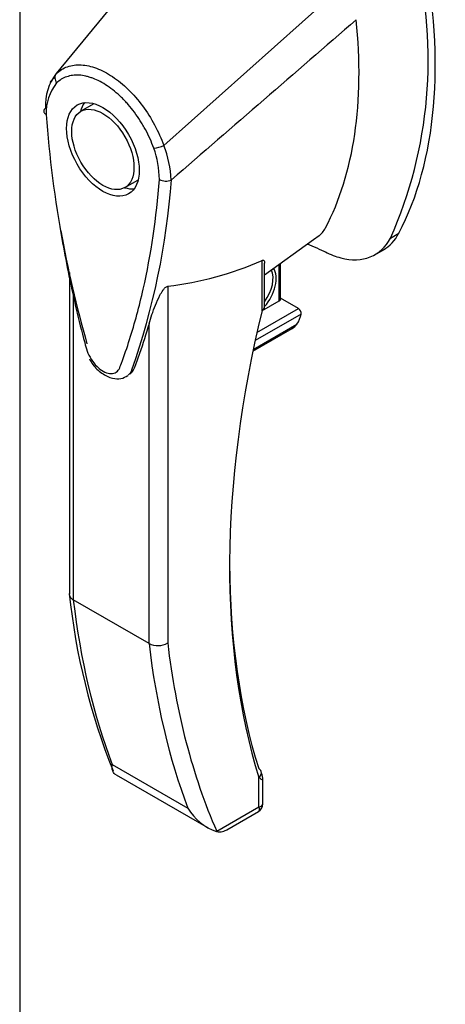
# Model space of a CAD drawing. Header units: inches. Extents: x 2 to 538, y -2 to 358.
# Tile 77 of 117: x 460.98 to 463.88, y 291.67 to 298.38. Entities that reach past the tile are written whole.
import ezdxf

# ---------------------------------------------------------------- set-up
doc = ezdxf.new("R2010")
doc.units = ezdxf.units.IN
doc.header["$MEASUREMENT"] = 0
for name, color, linetype in [('COM71141-3', 7, 'Continuous'), ('Default', 7, 'Continuous'), ('HAN13068', 7, 'Continuous')]:
    doc.layers.add(name, color=color, linetype=linetype)

# ---------------------------------------------------------------- blocks, each defined once
blk = doc.blocks.new('SE6')
at = {"layer": 'COM71141-3', "color": 7, "linetype": 'Continuous'}
blk.add_line((460.9823, 330.1069), (460.9823, 269.0011), dxfattribs=at)
at = {"layer": 'HAN13068', "color": 7, "linetype": 'Continuous'}
for p, q in [((462.2372, 299.24), (461.2313, 298.0166)), ((463.2374, 298.6625), (461.965, 297.5266)), ((461.217, 297.9933), (461.1875, 297.9565)), ((461.4877, 297.8106), (461.3994, 297.7595)), ((461.6994, 297.2399), (461.7877, 297.291)), ((462.0156, 297.2915), (462.0171, 297.2925)), ((462.9865, 296.8849), (463.025, 296.9125)), ((463.5104, 296.8956), (463.567, 296.9283)), ((462.6523, 296.6448), (462.9865, 296.8849)), ((463.4031, 296.7819), (463.4618, 296.8158)), ((462.6348, 296.4025), (462.6348, 296.7439)), ((462.6523, 296.427), (462.6523, 296.7245)), ((462.7514, 296.4669), (462.7514, 296.716)), ((462.7602, 296.4791), (462.7602, 296.7223)), ((461.3215, 296.6608), (461.3215, 294.4676)), ((461.9913, 296.567), (461.9913, 294.1361)), ((461.3478, 296.5322), (461.3478, 294.4295)), ((462.6339, 296.399), (462.7514, 296.4669)), ((462.8822, 296.4158), (462.7602, 296.4863)), ((462.9009, 296.3776), (462.5878, 296.1969)), ((462.6001, 296.2529), (462.8822, 296.4158)), ((461.864, 294.1315), (461.864, 296.3118)), ((462.575, 296.1364), (462.8725, 296.3082)), ((462.5726, 296.1249), (462.8408, 296.2797)), ((461.7196, 295.9588), (461.7197, 295.9589)), ((461.864, 294.1315), (461.3478, 294.4295)), ((461.6126, 293.3079), (462.1287, 293.0098)), ((461.6404, 293.2365), (462.2666, 292.875)), ((462.6135, 293.0192), (462.6135, 293.2181)), ((462.6399, 293.0386), (462.6399, 293.1996)), ((462.3255, 292.8529), (462.6135, 293.0192)), ((462.3952, 292.8627), (462.6099, 292.9867))]:
    blk.add_line(p, q, dxfattribs=at)
for centre, radius, start, end in [((460.7776, 298.1086), 2.9899, 336.06491, 13.99549), ((461.4952, 297.807), 0.337, 141.55217, 184.2383), ((461.4831, 297.7518), 0.3201, 141.11203, 182.47497), ((461.8871, 297.6895), 0.1806, 272.98106, 295.53925), ((461.2277, 297.278), 0.7076, 1.4293, 19.06819), ((461.2613, 297.2519), 0.7554, 2.98151, 21.32136), ((461.9799, 297.3772), 0.0931, 241.17241, 292.54547), ((457.0459, 297.6553), 4.9845, 340.56542, 355.82537), ((468.979, 298.319), 7.8372, 190.09001, 195.88696), ((461.6399, 293.6942), 3.4183, 65.17768, 67.57798), ((461.7239, 298.7989), 2.2479, 276.83272, 293.90537), ((462.5923, 296.427), 0.06, 346.46287, 0), ((462.8627, 296.3826), 0.0385, 352.48421, 59.47215), ((462.7784, 296.3804), 0.1187, 301.76301, 322.50066), ((465.777, 294.9339), 4.4802, 185.90003, 201.87357), ((461.9234, 294.2501), 0.1326, 243.40997, 300.79876), ((462.439, 293.1923), 0.36, 210.45213, 251.46621), ((462.5799, 293.0386), 0.06, 300, 0), ((462.1806, 292.9162), 0.1581, 335.6435, 336.40064)]:
    blk.add_arc(centre, radius, start, end, dxfattribs=at)
for centre, major_axis, ratio, start_param, end_param in [((461.1842, 299.593), (1.8606, -3.2227), 0.57735, 0.347274, 1.032882), ((460.8766, 299.4154), (1.7106, -2.9629), 0.57735, 0.347274, 0.9125), ((461.6377, 297.5508), (0.175, -0.3031), 0.57735, 3.396895, 3.682808), ((461.6377, 297.5508), (0.175, -0.3031), 0.57735, 5.74197, 6.027883), ((462.7792, 297.2878), (-0.225, 0.3897), 0.57735, 3.218794, 3.488867), ((463.0302, 297.4327), (-0.375, 0.6495), 0.57735, 2.625215, 3.488867), ((463.0868, 297.4653), (-0.375, 0.6495), 0.57735, 3.141593, 3.488867), ((463.0302, 297.4327), (0.375, -0.6495), 0.57735, -0.71714, -0.516378), ((462.5878, 296.5388), (-0.1012, -0.1754), 0.57735, 1.252561, 2.850817), ((462.5772, 296.545), (0.0938, 0.1624), 0.57735, 4.529102, 5.92263), ((462.5923, 296.427), (-0.06, 0), 0.57735, 2.356194, 3.141593), ((462.7302, 296.4791), (-0.03, 0), 0.57735, 2.356194, 3.141591), ((466.9933, 297.2938), (-3.2386, -5.6094), 0.57735, 5.185461, 5.79467), ((462.5923, 296.427), (-0.0583, 0.014), 0.372014, 2.470308, 3.141593), ((462.8151, 296.3526), (-0.0625, -0.1083), 0.57735, 1.492881, 2.113829), ((466.9508, 297.3183), (-3.2086, -5.5575), 0.57735, 5.502451, 5.79467), ((466.5382, 298.1897), (-3.6998, -6.4082), 0.57735, -0.658671, -0.441314), ((467.0543, 297.8917), (-3.6998, -6.4082), 0.57735, -0.658671, -0.441314), ((467.118, 297.855), (-3.6548, -6.3303), 0.57735, 5.625294, 5.881649), ((462.5711, 293.2426), (-0.0573, -0.0179), 0.720992, 3.145085, 3.727547), ((462.5711, 293.2426), (-0.0573, -0.0179), 0.720992, 2.15675, 3.145085), ((462.5499, 293.0559), (-0.0623, 0.0676), 0.368973, 3.059018, 3.844416), ((462.5499, 293.0559), (-0.0897, 0.0201), 0.368973, 2.438769, 3.224167)]:
    blk.add_ellipse(centre, major_axis=major_axis, ratio=ratio, start_param=start_param, end_param=end_param, dxfattribs=at)
for major_axis in [(0.175, -0.3031), (0.15, -0.2598)]:
    blk.add_ellipse((461.5494, 297.4997), major_axis=major_axis, ratio=0.57735, dxfattribs=at)
for points in [[(463.2763, 298.3841), (462.8566, 298.0202), (462.4368, 297.6563), (462.0171, 297.2925)], [(461.7463, 295.9969), (461.7413, 295.981), (461.7328, 295.9686), (461.7215, 295.9601)]]:
    blk.add_open_spline(points, degree=3, dxfattribs=at)
for points, knots in [([(461.2313, 298.0166), (461.2533, 298.0379), (461.2794, 298.0538), (461.3368, 298.0738), (461.3679, 298.078), (461.435, 298.0743), (461.4703, 298.0664), (461.5421, 298.0395), (461.5793, 298.0201), (461.6518, 297.9716), (461.6878, 297.9421), (461.7568, 297.8746), (461.7893, 297.8373), (461.8503, 297.7554), (461.878, 297.7116), (461.9265, 297.6211), (461.9477, 297.5735), (461.965, 297.5266)], [0, 0, 0, 0, 0.125, 0.125, 0.25, 0.25, 0.375, 0.375, 0.5, 0.5, 0.625, 0.625, 0.75, 0.75, 0.875, 0.875, 1, 1, 1, 1]), ([(461.2313, 298.0166), (461.2249, 298.0085), (461.2216, 297.9978), (461.2226, 297.975), (461.2268, 297.963), (461.234, 297.9527)], [0, 0, 0, 0, 0.5, 0.5, 1, 1, 1, 1]), ([(461.8965, 297.5092), (461.881, 297.5521), (461.8621, 297.5941), (461.8345, 297.6453), (461.8288, 297.6555), (461.8169, 297.6757), (461.8107, 297.6858), (461.7919, 297.7153), (461.7788, 297.7343), (461.7514, 297.771), (461.7371, 297.7886), (461.7148, 297.8141), (461.7072, 297.8225), (461.6918, 297.8386), (461.6841, 297.8465), (461.6452, 297.8844), (461.613, 297.9108), (461.5466, 297.9552), (461.5138, 297.9723), (461.4732, 297.9876), (461.4651, 297.9903), (461.449, 297.9952), (461.4409, 297.9974), (461.4172, 298.0027), (461.4018, 298.0049), (461.3719, 298.0066), (461.3574, 298.0061), (461.3292, 298.0025), (461.3155, 297.9993), (461.2769, 297.9859), (461.2539, 297.972), (461.234, 297.9527)], [0, 0, 0, 0, 0.125, 0.125, 0.15625, 0.15625, 0.1875, 0.1875, 0.25, 0.25, 0.3125, 0.3125, 0.34375, 0.34375, 0.375, 0.375, 0.5, 0.5, 0.625, 0.625, 0.65625, 0.65625, 0.6875, 0.6875, 0.75, 0.75, 0.8125, 0.8125, 0.875, 0.875, 1, 1, 1, 1]), ([(461.1591, 297.7821), (461.1544, 297.779), (461.1509, 297.7754), (461.1464, 297.7675), (461.1454, 297.7634), (461.146, 297.7573), (461.1465, 297.7553), (461.1483, 297.7514), (461.1494, 297.7495), (461.1524, 297.7459), (461.1542, 297.7441), (461.1583, 297.7409), (461.1608, 297.7393), (461.1633, 297.738)], [0, 0, 0, 0, 0.25, 0.25, 0.5, 0.5, 0.625, 0.625, 0.75, 0.75, 0.875, 0.875, 1, 1, 1, 1]), ([(461.1633, 297.738), (461.1838, 297.4519), (461.221, 297.16), (461.3018, 296.7135), (461.3329, 296.5632), (461.3858, 296.3356), (461.4048, 296.2593), (461.4308, 296.1637), (461.4353, 296.1446), (461.4493, 296.1061), (461.4587, 296.0872), (461.4925, 296.0342), (461.522, 296.0051), (461.5817, 295.971), (461.6111, 295.9671), (461.644, 295.9827), (461.6531, 295.9913), (461.6664, 296.0146), (461.6707, 296.0286), (461.6959, 296.095), (461.7143, 296.1499), (461.767, 296.3163), (461.7978, 296.4307), (461.878, 296.784), (461.915, 297.0329), (461.9351, 297.2956)], [0, 0, 0, 0, 0.25, 0.25, 0.375, 0.375, 0.4375, 0.4375, 0.453125, 0.453125, 0.46875, 0.46875, 0.5, 0.5, 0.53125, 0.53125, 0.546875, 0.546875, 0.5625, 0.5625, 0.625, 0.625, 0.75, 0.75, 1, 1, 1, 1]), ([(462.6348, 296.7439), (462.6375, 296.7451), (462.6398, 296.7455), (462.6436, 296.7453), (462.6451, 296.7448), (462.6487, 296.7424), (462.6501, 296.7399), (462.6519, 296.7342), (462.6523, 296.731), (462.6523, 296.727), (462.6523, 296.7264), (462.6523, 296.7257)], [0, 0, 0, 0, 0.0625, 0.0625, 0.125, 0.125, 0.25, 0.25, 0.375, 0.375, 0.3976584, 0.3976584, 0.3976584, 0.3976584]), ([(461.864, 296.3118), (461.8756, 296.3521), (461.8896, 296.3941), (461.9165, 296.4603), (461.9264, 296.4829), (461.9448, 296.5176), (461.9516, 296.5293), (461.9642, 296.5467), (461.9689, 296.5527), (461.9798, 296.5627), (461.9863, 296.5665), (461.9913, 296.567)], [0, 0, 0, 0, 0.5, 0.5, 0.75, 0.75, 0.875, 0.875, 0.9375, 0.9375, 1, 1, 1, 1]), ([(461.864, 296.3118), (461.8441, 296.2426), (461.8227, 296.1749), (461.7878, 296.0743), (461.7752, 296.0407), (461.7551, 295.9914), (461.7452, 295.9781), (461.7328, 295.9686)], [0, 0, 0, 0, 0.2045748, 0.2045748, 0.3106572, 0.3106572, 0.3644617, 0.3644617, 0.3644617, 0.3644617]), ([(461.4581, 296.0728), (461.466, 296.0583), (461.4865, 296.0216), (461.5426, 295.9698), (461.6076, 295.9371), (461.6729, 295.9336), (461.7031, 295.9496), (461.7196, 295.9588)], [0, 0, 0, 0, 0.125253, 0.371568, 0.635215, 0.827019, 1, 1, 1, 1]), ([(461.3478, 294.4295), (461.3436, 294.4319), (461.3399, 294.4346), (461.3334, 294.4403), (461.3306, 294.4435), (461.326, 294.45), (461.3243, 294.4534), (461.3221, 294.4604), (461.3215, 294.464), (461.3215, 294.4676)], [0, 0, 0, 0, 0.125, 0.125, 0.25, 0.25, 0.375, 0.375, 0.4994523, 0.4994523, 0.4994523, 0.4994523]), ([(461.6404, 293.2365), (461.637, 293.2384), (461.634, 293.2405), (461.6278, 293.2456), (461.6249, 293.2488), (461.6174, 293.2592), (461.6143, 293.2672), (461.612, 293.2811), (461.6116, 293.286), (461.6116, 293.2965), (461.6119, 293.302), (461.6126, 293.3079)], [0.2815674, 0.2815674, 0.2815674, 0.2815674, 0.375, 0.375, 0.5, 0.5, 0.75, 0.75, 0.875, 0.875, 1, 1, 1, 1]), ([(462.6399, 293.1993), (462.6399, 293.1994), (462.6398, 293.1995), (462.6384, 293.2008), (462.6354, 293.203), (462.6264, 293.2093), (462.6206, 293.2133), (462.6135, 293.2181)], [0.4406417, 0.4406417, 0.4406417, 0.4406417, 0.5, 0.5, 0.75, 0.75, 1, 1, 1, 1]), ([(462.6399, 293.1996), (462.6399, 293.1998), (462.6402, 293.2048), (462.6379, 293.2255), (462.6331, 293.2437), (462.6278, 293.2604)], [0, 0, 0, 0, 0.010769, 0.221303, 1, 1, 1, 1]), ([(462.3246, 292.851), (462.34, 292.8477), (462.3532, 292.8479), (462.3719, 292.852), (462.3779, 292.8541), (462.3872, 292.8583), (462.3908, 292.8601), (462.3942, 292.8621)], [0, 0, 0, 0, 0.25, 0.25, 0.375, 0.375, 0.4533737, 0.4533737, 0.4533737, 0.4533737])]:
    blk.add_open_spline(points, degree=3, knots=knots, dxfattribs=at)

msp = doc.modelspace()

# ---------------------------------------------------------------- block references
at = {"layer": 'Default'}
msp.add_blockref('SE6', (0, 0), dxfattribs=at)

doc.saveas('drawing.dxf')
